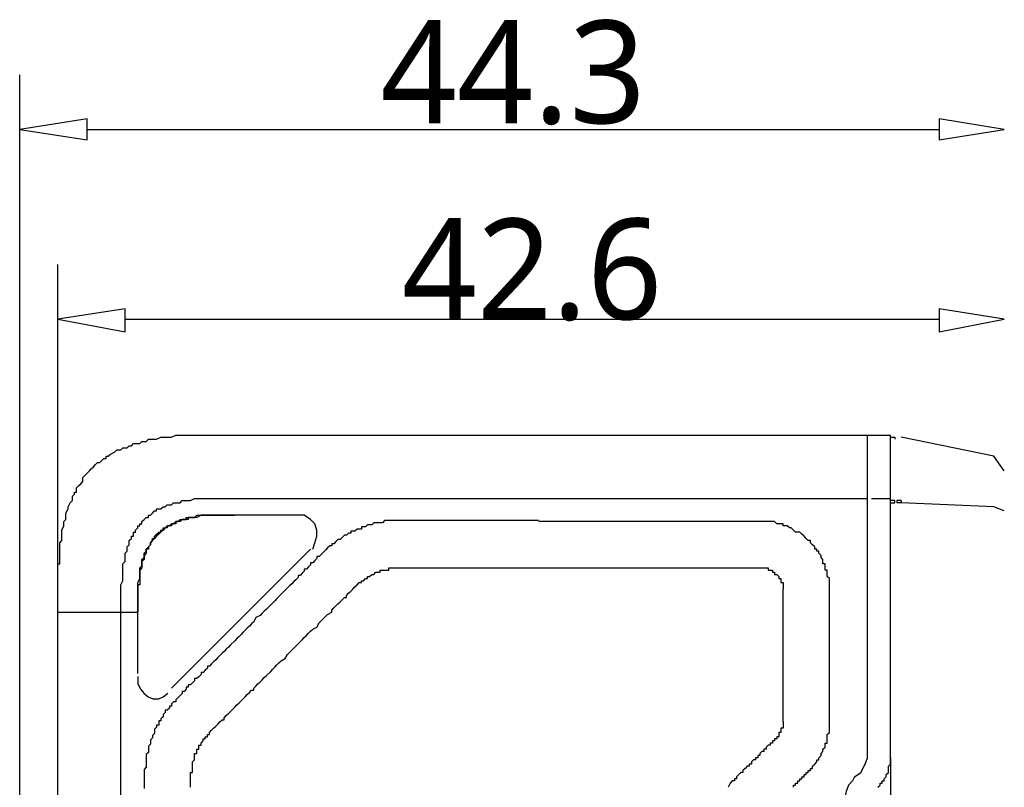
# Model space of a CAD drawing. Extents: x 1 to 383, y 56 to 366.
# Tile 25 of 28: x 280 to 318, y 327 to 357. Entities that reach past the tile are written whole.
import ezdxf

# ---------------------------------------------------------------- set-up
doc = ezdxf.new("R2010")
doc.units = 0
doc.header["$MEASUREMENT"] = 0
doc.layers.get('0').update_dxf_attribs({"linetype": 'CONTINUOUS'})
doc.styles.get("Standard").update_dxf_attribs({"font": 'Roboto-Regular.ttf'})
doc.styles.add('尺寸值样式', font='Roboto-Regular.ttf', dxfattribs={"height": 4})

msp = doc.modelspace()

# ---------------------------------------------------------------- linework, layer by layer
at = {"color": 251, "linetype": 'Continuous'}
for p, q in [((279.74247, 322.44662), (279.74247, 354.69328)), ((282.37258, 352.56789), (315.55508, 352.56789)), ((281.22294, 334.16666), (281.22294, 347.30684)), ((283.84479, 345.17757), (315.55508, 345.17757))]:
    msp.add_line(p, q, dxfattribs=at)
at = {"color": 7, "linetype": 'Continuous'}
for p, q in [((285.86296, 340.6539), (312.75955, 340.6539)), ((312.75955, 328.42508), (312.75955, 340.6539)), ((312.75955, 340.6539), (313.66107, 340.6539)), ((313.66106, 328.09367), (313.66106, 340.6539)), ((317.68895, 339.83367), (314.07461, 340.57933)), ((318.09422, 339.262), (317.68895, 339.83367)), ((288.1208, 338.19322), (312.75955, 338.19322)), ((312.92496, 338.19322), (313.66107, 338.19322)), ((314.07461, 338.02752), (313.90919, 338.02752)), ((314.0746, 338.11037), (314.0746, 338.02752)), ((317.68895, 337.86182), (314.07461, 338.02752)), ((290.5855, 337.5387), (288.1208, 337.5387)), ((290.5855, 337.5387), (288.1208, 337.5387)), ((318.09422, 337.7044), (317.68895, 337.86182)), ((300.68416, 337.29014), (299.94806, 337.29014)), ((285.6561, 330.8029), (291.07348, 336.22136)), ((299.94806, 335.48399), (300.68416, 335.48399)), ((281.22294, 303.70231), (281.22294, 333.76069)), ((281.22294, 333.76069), (284.34104, 333.76069)), ((283.68765, 306.32869), (283.68765, 333.76069)), ((284.34104, 331.37458), (284.34104, 333.76069)), ((313.66106, 328.09367), (313.66106, 304.10828)), ((312.2633, 327.3563), (312.18059, 327.1906))]:
    msp.add_line(p, q, dxfattribs=at)
for points in [[(279.74247, 352.56789), (282.37258, 352.15363), (282.37258, 352.97386), (279.74247, 352.56789), (279.74247, 352.56789)], [(318.09422, 352.56789), (315.55508, 352.97386), (315.55508, 352.15363), (318.09422, 352.56789), (318.09422, 352.56789)], [(281.22294, 345.17757), (283.84479, 344.68046), (283.84479, 345.58354), (281.22294, 345.17757), (281.22294, 345.17757)], [(318.09422, 345.17757), (315.55508, 345.58354), (315.55508, 344.68046), (318.09422, 345.17757), (318.09422, 345.17757)], [(281.22294, 333.76069), (281.22294, 334.16666), (281.22294, 334.24951), (281.22294, 334.58091), (281.22294, 334.74662), (281.22294, 334.98688), (281.22294, 335.23544), (281.22294, 335.40114), (281.22294, 335.64969), (281.30565, 335.64969), (281.30565, 335.89825), (281.30565, 336.05566), (281.30565, 336.13851), (281.30565, 336.30422), (281.30565, 336.46992), (281.38009, 336.55277), (281.38009, 336.71847), (281.38009, 336.87589), (281.38009, 336.95874), (281.46279, 337.12444), (281.46279, 337.29014), (281.5455, 337.373), (281.5455, 337.5387), (281.5455, 337.62155), (281.62821, 337.78725), (281.62821, 337.86182), (281.71092, 338.02752), (281.79363, 338.11037), (281.79363, 338.27607), (281.87633, 338.35892), (281.87633, 338.44177), (281.95904, 338.44177), (281.95904, 338.60748), (282.04175, 338.69033), (282.12446, 338.76489), (282.20717, 338.84774), (282.20717, 339.01345), (282.28988, 339.0963), (282.37258, 339.17915), (282.45529, 339.262), (282.52973, 339.34485), (282.61244, 339.4277), (282.69515, 339.51055), (282.77785, 339.5934), (282.86056, 339.5934), (282.94327, 339.66797), (283.02598, 339.75082), (283.10869, 339.75082), (283.10869, 339.83367), (283.19139, 339.83367), (283.2741, 339.91652), (283.43952, 339.99937), (283.52223, 340.08223), (283.68764, 340.08223), (283.76208, 340.16508), (283.9275, 340.16508), (284.0102, 340.24793), (284.09291, 340.24793), (284.17562, 340.33078), (284.25833, 340.33078), (284.42374, 340.33078), (284.50645, 340.41363), (284.67187, 340.41363), (284.75458, 340.49648), (284.91172, 340.49648), (285.07714, 340.49648), (285.24256, 340.57933), (285.32526, 340.57933), (285.49068, 340.57933), (285.6561, 340.57933), (285.82151, 340.6539), (285.98693, 340.6539), (286.14407, 340.6539), (286.22678, 340.6539), (286.47491, 340.6539), (286.64032, 340.6539), (286.72303, 340.6539), (286.97115, 340.6539), (287.21928, 340.6539), (287.45913, 340.6539), (287.70726, 340.6539), (288.03809, 340.6539), (288.1208, 340.6539)], [(313.66107, 340.57933), (313.74377, 340.57933), (313.82648, 340.57933), (313.82648, 340.49648)], [(283.68764, 333.76069), (283.68764, 333.92639), (283.68764, 334.00924), (283.68764, 334.16666), (283.68764, 334.33236), (283.68764, 334.41521), (283.68764, 334.58091), (283.68764, 334.74662), (283.68764, 334.82947), (283.76208, 334.98688), (283.76208, 335.06973), (283.76208, 335.23544), (283.76208, 335.40114), (283.76208, 335.48399), (283.76208, 335.64969), (283.84479, 335.73254), (283.84479, 335.81539), (283.84479, 335.89825), (283.84479, 335.97281), (283.84479, 336.05566), (283.9275, 336.13851), (283.9275, 336.22136), (283.9275, 336.30422), (284.0102, 336.38707), (284.0102, 336.46992), (284.0102, 336.55277), (284.09291, 336.63562), (284.09291, 336.71847), (284.17562, 336.71847), (284.17562, 336.80132), (284.17562, 336.87589), (284.25833, 336.87589), (284.25833, 336.95874), (284.34104, 337.04159), (284.34104, 337.12444), (284.42374, 337.12444), (284.42374, 337.20729), (284.50645, 337.20729), (284.50645, 337.29014), (284.58916, 337.373), (284.67187, 337.45585), (284.75458, 337.45585), (284.75458, 337.5387), (284.83729, 337.5387), (284.91172, 337.62155), (284.99443, 337.7044), (285.07714, 337.7044), (285.07714, 337.78725), (285.15985, 337.78725), (285.24256, 337.78725), (285.32526, 337.86182), (285.40797, 337.86182), (285.49068, 337.94467), (285.57339, 337.94467), (285.6561, 337.94467), (285.7388, 338.02752), (285.82151, 338.02752), (285.90422, 338.02752), (285.98693, 338.02752), (286.06964, 338.11037), (286.14407, 338.11037), (286.22678, 338.11037), (286.3922, 338.11037), (286.55761, 338.19322), (286.64032, 338.19322), (286.80574, 338.19322), (286.97115, 338.19322), (287.05386, 338.19322), (287.21928, 338.19322), (287.37642, 338.19322), (287.45913, 338.19322), (287.62455, 338.19322), (287.70726, 338.19322), (287.87267, 338.19322), (288.03809, 338.19322), (288.1208, 338.19322)], [(313.82648, 338.02752), (313.82648, 338.11037), (313.74377, 338.11037), (313.66107, 338.11037)], [(313.66107, 338.02752), (313.74377, 338.02752), (313.82648, 338.02752)], [(314.07461, 338.11037), (313.9919, 338.11037), (313.90919, 338.11037), (313.90919, 338.02752)], [(284.34104, 333.76069), (284.34104, 333.84354), (284.34104, 334.00924), (284.34104, 334.08381), (284.34104, 334.16666), (284.34104, 334.24951), (284.34104, 334.41521), (284.34104, 334.49806), (284.34104, 334.58091), (284.34104, 334.74662), (284.34104, 334.82947), (284.34104, 334.91232), (284.42374, 335.06973), (284.42374, 335.15259), (284.42374, 335.23544), (284.42374, 335.31829), (284.42374, 335.40114), (284.42374, 335.48399), (284.50645, 335.56684), (284.50645, 335.64969), (284.50645, 335.73254), (284.50645, 335.81539), (284.58916, 335.89825), (284.58916, 335.97281), (284.58916, 336.05566), (284.67187, 336.13851), (284.67187, 336.22136), (284.75458, 336.30422), (284.83729, 336.38707), (284.83729, 336.46992), (284.91172, 336.55277), (284.91172, 336.63562), (284.99443, 336.63562), (284.99443, 336.71847), (285.07714, 336.80132), (285.15985, 336.87589), (285.24256, 336.87589), (285.24256, 336.95874), (285.32526, 336.95874), (285.32526, 337.04159), (285.40797, 337.04159), (285.49068, 337.12444), (285.57339, 337.12444), (285.6561, 337.20729), (285.7388, 337.20729), (285.82151, 337.29014), (285.90422, 337.29014), (285.98693, 337.373), (286.06964, 337.373), (286.14407, 337.373), (286.22678, 337.373), (286.22678, 337.45585), (286.30949, 337.45585), (286.3922, 337.45585), (286.47491, 337.45585), (286.55761, 337.45585), (286.64032, 337.5387), (286.72303, 337.5387), (286.88845, 337.5387), (286.97115, 337.5387), (287.05386, 337.5387), (287.21928, 337.5387), (287.29372, 337.5387), (287.37642, 337.5387), (287.54184, 337.5387), (287.62455, 337.5387), (287.70726, 337.5387), (287.87267, 337.5387), (287.95538, 337.5387), (288.03809, 337.5387), (288.1208, 337.5387)], [(288.1208, 337.5387), (288.03809, 337.5387), (287.95538, 337.5387), (287.78997, 337.5387), (287.70726, 337.5387), (287.54184, 337.5387), (287.45913, 337.5387), (287.37642, 337.5387), (287.21928, 337.5387), (287.13657, 337.5387), (286.97115, 337.5387), (286.88845, 337.5387), (286.80574, 337.5387), (286.64032, 337.45585), (286.55761, 337.45585), (286.47491, 337.45585), (286.3922, 337.45585), (286.30949, 337.45585), (286.30949, 337.373), (286.22678, 337.373), (286.14407, 337.373), (286.06964, 337.373), (285.98693, 337.29014), (285.90422, 337.29014), (285.82151, 337.29014), (285.82151, 337.20729), (285.7388, 337.20729), (285.6561, 337.20729), (285.6561, 337.12444), (285.57339, 337.12444), (285.49068, 337.12444), (285.49068, 337.04159), (285.40797, 337.04159), (285.32526, 336.95874), (285.24256, 336.87589), (285.15985, 336.80132), (285.07714, 336.71847), (284.99443, 336.63562), (284.91172, 336.55277), (284.83729, 336.46992), (284.83729, 336.38707), (284.75458, 336.30422), (284.75458, 336.22136), (284.67187, 336.22136), (284.67187, 336.13851), (284.67187, 336.05566), (284.58916, 335.97281), (284.58916, 335.89825), (284.58916, 335.81539), (284.50645, 335.73254), (284.50645, 335.64969), (284.50645, 335.56684), (284.50645, 335.48399), (284.42374, 335.40114), (284.42374, 335.31829), (284.42374, 335.23544), (284.42374, 335.15259), (284.42374, 335.06973), (284.42374, 334.98688), (284.42374, 334.91232), (284.42374, 334.82947), (284.34104, 334.82947), (284.34104, 334.74662), (284.34104, 334.66376), (284.34104, 334.58091), (284.34104, 334.41521), (284.34104, 334.33236), (284.34104, 334.24951), (284.34104, 334.08381), (284.34104, 334.00924), (284.34104, 333.84354), (284.34104, 333.76069)], [(291.15619, 336.22136), (291.23889, 336.46992), (291.3216, 336.71847), (291.3216, 336.95874), (291.23889, 337.20729), (291.07348, 337.373), (290.82535, 337.5387), (290.5855, 337.5387)], [(299.94806, 337.33157), (299.78264, 337.33157), (299.61723, 337.33157), (299.53452, 337.33157), (299.3691, 337.33157), (299.20369, 337.33157), (299.12098, 337.33157), (298.96383, 337.33157), (298.79842, 337.33157), (298.71571, 337.33157), (298.55029, 337.33157), (298.38488, 337.33157), (298.21946, 337.33157), (298.13675, 337.33157), (297.97134, 337.33157), (297.81419, 337.33157), (297.73148, 337.33157), (297.56607, 337.33157), (297.40065, 337.33157), (297.23523, 337.33157), (297.15252, 337.33157), (296.98711, 337.33157), (296.9044, 337.33157), (296.82169, 337.33157), (296.73898, 337.33157), (296.66455, 337.33157), (296.58184, 337.33157), (296.49913, 337.33157), (296.41642, 337.33157), (296.33371, 337.33157), (296.25101, 337.33157), (296.1683, 337.33157), (296.08559, 337.33157), (296.00288, 337.33157), (295.92017, 337.33157), (295.83747, 337.33157), (295.75476, 337.33157), (295.67205, 337.33157), (295.58934, 337.33157), (295.5149, 337.33157), (295.4322, 337.33157), (295.34949, 337.33157), (295.26678, 337.33157), (295.18407, 337.33157), (295.10136, 337.33157), (295.01866, 337.33157), (294.93595, 337.33157), (294.85324, 337.33157), (294.77053, 337.33157), (294.68782, 337.33157), (294.60511, 337.33157), (294.52241, 337.33157), (294.4397, 337.33157), (294.36526, 337.33157), (294.28255, 337.33157), (294.19984, 337.33157), (294.11714, 337.33157), (294.03443, 337.33157), (293.95172, 337.33157), (293.86901, 337.24872), (293.7863, 337.24872), (293.7036, 337.24872), (293.62089, 337.24872), (293.53818, 337.24872), (293.45547, 337.16587), (293.37276, 337.16587), (293.29006, 337.16587), (293.20735, 337.08302), (293.13291, 337.08302), (293.0502, 337.08302), (293.0502, 337.00017), (292.96749, 337.00017), (292.88479, 337.00017), (292.80208, 336.91731), (292.71937, 336.91731), (292.63666, 336.91731), (292.63666, 336.84275), (292.55395, 336.84275), (292.47125, 336.7599), (292.38854, 336.7599), (292.30583, 336.67705), (292.22312, 336.59419), (292.14041, 336.59419), (292.0577, 336.51134), (291.98327, 336.42849), (291.90056, 336.42849), (291.90056, 336.34564), (291.81785, 336.34564), (291.73514, 336.26279), (291.65243, 336.17994), (291.56973, 336.09709), (291.48702, 336.01424), (291.40431, 335.93139), (291.3216, 335.93139), (291.3216, 335.85682), (291.23889, 335.77397), (291.15619, 335.69112), (291.07348, 335.69112), (291.07348, 335.60827), (290.99077, 335.52542), (290.90806, 335.44256), (290.82535, 335.44256), (290.82535, 335.35971), (290.75092, 335.27686), (290.66821, 335.19401), (290.5855, 335.19401), (290.5855, 335.11116), (290.50279, 335.02831), (290.42008, 334.95374), (290.33738, 334.87089), (290.25467, 334.78804), (290.17196, 334.70519), (290.08925, 334.62234), (290.00654, 334.53949), (289.84113, 334.37379), (289.75842, 334.29093), (289.67571, 334.20808), (289.60127, 334.12523), (289.51857, 334.05067), (289.35315, 333.88496), (289.27044, 333.80211), (289.18773, 333.71926), (289.10502, 333.63641), (288.93961, 333.55356), (288.8569, 333.38786), (288.77419, 333.30501), (288.69148, 333.22216), (288.60878, 333.1393), (288.45163, 332.98189), (288.36892, 332.89904), (288.28621, 332.81618), (288.20351, 332.73333), (288.1208, 332.65048), (287.95538, 332.48478), (287.87267, 332.40193), (287.78997, 332.31908), (287.70726, 332.23623), (287.62455, 332.16166), (287.45913, 331.99596), (287.37642, 331.91311), (287.29372, 331.83026), (287.21928, 331.74741), (287.13657, 331.66455), (287.05386, 331.66455), (287.05386, 331.5817), (286.97115, 331.49885), (286.88845, 331.416), (286.80574, 331.416), (286.80574, 331.33315), (286.72303, 331.2503), (286.64032, 331.17573), (286.55761, 331.17573), (286.55761, 331.09288), (286.47491, 331.01003), (286.3922, 330.92718), (286.30949, 330.92718), (286.30949, 330.84433), (286.22678, 330.84433), (286.22678, 330.76148), (286.14407, 330.67863), (286.06964, 330.67863), (286.06964, 330.59578), (285.98693, 330.51292), (285.90422, 330.43007), (285.82151, 330.34722), (285.82151, 330.27266), (285.7388, 330.27266), (285.6561, 330.18981), (285.6561, 330.10695), (285.57339, 330.10695), (285.57339, 330.0241), (285.49068, 329.94125), (285.40797, 329.94125), (285.40797, 329.8584), (285.32526, 329.77555), (285.32526, 329.6927), (285.24256, 329.60985), (285.24256, 329.527), (285.15985, 329.527), (285.15985, 329.44415), (285.15985, 329.36129), (285.07714, 329.36129), (285.07714, 329.28673), (284.99443, 329.20388), (284.99443, 329.12103), (284.99443, 329.03817), (284.91172, 328.95532), (284.91172, 328.87247), (284.83729, 328.78962), (284.83729, 328.70677), (284.83729, 328.62392), (284.75458, 328.54107), (284.75458, 328.45822), (284.75458, 328.38365), (284.75458, 328.3008), (284.67187, 328.21795), (284.67187, 328.1351), (284.67187, 328.05225), (284.67187, 327.9694), (284.67187, 327.88654), (284.67187, 327.80369), (284.67187, 327.72084), (284.58916, 327.63799), (284.58916, 327.55514), (284.58916, 327.48057), (284.58916, 327.39772), (284.58916, 327.31487), (284.58916, 327.23202), (284.58916, 327.14917), (284.58916, 327.06632), (284.58916, 326.98347), (284.58916, 326.90062)], [(309.64145, 337.12444), (309.55874, 337.12444), (309.47604, 337.12444), (309.47604, 337.20729), (309.39333, 337.20729), (309.31062, 337.20729), (309.22791, 337.20729), (309.1452, 337.29014), (309.06249, 337.29014), (308.97979, 337.29014), (308.89708, 337.29014), (308.81437, 337.29014), (308.73166, 337.29014), (308.64895, 337.29014), (308.57452, 337.29014), (308.49181, 337.29014), (308.4091, 337.29014), (308.32639, 337.29014), (308.24368, 337.29014), (308.16098, 337.29014), (308.07827, 337.29014), (307.99556, 337.29014), (307.91285, 337.29014), (307.83014, 337.29014), (307.74744, 337.29014), (307.66473, 337.29014), (307.58202, 337.29014), (307.49931, 337.29014), (307.4166, 337.29014), (307.34217, 337.29014), (307.25946, 337.29014), (307.17675, 337.29014), (307.09404, 337.29014), (307.01133, 337.29014), (306.92862, 337.29014), (306.84592, 337.29014), (306.76321, 337.29014), (306.6805, 337.29014), (306.59779, 337.29014), (306.51508, 337.29014), (306.43238, 337.29014), (306.34967, 337.29014), (306.26696, 337.29014), (306.19252, 337.29014), (306.10981, 337.29014), (306.02711, 337.29014), (305.9444, 337.29014), (305.86169, 337.29014), (305.77898, 337.29014), (305.69627, 337.29014), (305.61357, 337.29014), (305.53086, 337.29014), (305.44815, 337.29014), (305.36544, 337.29014), (305.28273, 337.29014), (305.20003, 337.29014), (305.11732, 337.29014), (304.96017, 337.29014), (304.79476, 337.29014), (304.62934, 337.29014), (304.46392, 337.29014), (304.29851, 337.29014), (304.2158, 337.29014), (304.05038, 337.29014), (303.88497, 337.29014), (303.72782, 337.29014), (303.5624, 337.29014), (303.39699, 337.29014), (303.23157, 337.29014), (303.06616, 337.29014), (302.90074, 337.29014), (302.73532, 337.29014), (302.57818, 337.29014), (302.41276, 337.29014), (302.24735, 337.29014), (302.08193, 337.29014), (301.91651, 337.29014), (301.7511, 337.29014), (301.58568, 337.29014), (301.42853, 337.29014), (301.26312, 337.29014), (301.0977, 337.29014), (300.93229, 337.29014), (300.84958, 337.29014), (300.68416, 337.29014)], [(309.8813, 326.94204), (309.8813, 327.02489), (309.96401, 327.02489), (309.96401, 327.10774), (310.04672, 327.10774), (310.04672, 327.1906), (310.12943, 327.1906), (310.12943, 327.27345), (310.21214, 327.27345), (310.21214, 327.3563), (310.29485, 327.3563), (310.29485, 327.43915), (310.37755, 327.43915), (310.37755, 327.51371), (310.46026, 327.51371), (310.46026, 327.59657), (310.54297, 327.59657), (310.54297, 327.67942), (310.62568, 327.67942), (310.62568, 327.76227), (310.70839, 327.84512), (310.79109, 327.92797), (310.79109, 328.01082), (310.8738, 328.01082), (310.8738, 328.09367), (310.95651, 328.17652), (310.95651, 328.25937), (311.03095, 328.34223), (311.03095, 328.42508), (311.11366, 328.49964), (311.11366, 328.58249), (311.11366, 328.66534), (311.19636, 328.66534), (311.19636, 328.7482), (311.19636, 328.83105), (311.19636, 328.9139), (311.19636, 328.99675), (311.27907, 329.0796), (311.27907, 329.16245), (311.27907, 329.2453), (311.27907, 329.32815), (311.27907, 329.40272), (311.27907, 329.48557), (311.27907, 329.56842), (311.27907, 329.65127), (311.27907, 329.73412), (311.27907, 329.81698), (311.27907, 329.89983), (311.27907, 329.98268), (311.27907, 330.06553), (311.27907, 330.14838), (311.27907, 330.23123), (311.27907, 330.3058), (311.27907, 330.38865), (311.27907, 330.4715), (311.27907, 330.55435), (311.27907, 330.6372), (311.27907, 330.72005), (311.27907, 330.8029), (311.27907, 330.88575), (311.27907, 330.96861), (311.27907, 331.05146), (311.27907, 331.13431), (311.27907, 331.29172), (311.27907, 331.37458), (311.27907, 331.45743), (311.27907, 331.54028), (311.27907, 331.70598), (311.27907, 331.78883), (311.27907, 331.87168), (311.27907, 332.03738), (311.27907, 332.12024), (311.27907, 332.1948), (311.27907, 332.27765), (311.27907, 332.44335), (311.27907, 332.52621), (311.27907, 332.60906), (311.27907, 332.69191), (311.27907, 332.85761), (311.27907, 332.94046), (311.27907, 333.02331), (311.27907, 333.10616), (311.27907, 333.26358), (311.27907, 333.34643), (311.27907, 333.42928), (311.27907, 333.59499), (311.27907, 333.67784), (311.27907, 333.76069), (311.27907, 333.84354), (311.27907, 334.00924), (311.27907, 334.08381), (311.27907, 334.16666), (311.27907, 334.24951), (311.27907, 334.33236), (311.27907, 334.41521), (311.27907, 334.49806), (311.27907, 334.58091), (311.27907, 334.66376), (311.27907, 334.74662), (311.27907, 334.82947), (311.27907, 334.91232), (311.27907, 334.98688), (311.27907, 335.06973), (311.19636, 335.15259), (311.19636, 335.23544), (311.19636, 335.31829), (311.19636, 335.40114), (311.11366, 335.40114), (311.11366, 335.48399), (311.11366, 335.56684), (311.11366, 335.64969), (311.03095, 335.64969), (311.03095, 335.73254), (311.03095, 335.81539), (310.95651, 335.89825), (310.95651, 335.97281), (310.8738, 336.05566), (310.8738, 336.13851), (310.79109, 336.13851), (310.79109, 336.22136), (310.70839, 336.22136), (310.70839, 336.30422), (310.62568, 336.38707), (310.54297, 336.46992), (310.54297, 336.55277), (310.46026, 336.55277), (310.37755, 336.63562), (310.29485, 336.71847), (310.21214, 336.80132), (310.12943, 336.87589), (310.04672, 336.87589), (309.96401, 336.87589), (309.8813, 336.95874), (309.7986, 337.04159), (309.72416, 337.04159), (309.64145, 337.12444)], [(286.3922, 326.94204), (286.3922, 327.02489), (286.3922, 327.10774), (286.3922, 327.1906), (286.3922, 327.27345), (286.3922, 327.3563), (286.3922, 327.43915), (286.3922, 327.51371), (286.47491, 327.51371), (286.47491, 327.59657), (286.47491, 327.67942), (286.47491, 327.76227), (286.47491, 327.84512), (286.47491, 327.92797), (286.55761, 328.01082), (286.55761, 328.09367), (286.55761, 328.17652), (286.55761, 328.25937), (286.64032, 328.25937), (286.64032, 328.34223), (286.64032, 328.42508), (286.72303, 328.42508), (286.72303, 328.49964), (286.72303, 328.58249), (286.80574, 328.58249), (286.80574, 328.66534), (286.88845, 328.7482), (286.88845, 328.83105), (286.97115, 328.83105), (286.97115, 328.9139), (287.05386, 328.9139), (287.05386, 328.99675), (287.13657, 328.99675), (287.13657, 329.0796), (287.21928, 329.16245), (287.29372, 329.2453), (287.37642, 329.32815), (287.45913, 329.40272), (287.54184, 329.48557), (287.62455, 329.56842), (287.70726, 329.56842), (287.70726, 329.65127), (287.78997, 329.73412), (287.87267, 329.81698), (287.95538, 329.89983), (288.03809, 329.98268), (288.1208, 330.06553), (288.20351, 330.14838), (288.28621, 330.23123), (288.36892, 330.3058), (288.45163, 330.38865), (288.52607, 330.4715), (288.60878, 330.55435), (288.69148, 330.6372), (288.77419, 330.72005), (288.8569, 330.72005), (288.8569, 330.8029), (288.93961, 330.88575), (289.02232, 330.96861), (289.10502, 331.05146), (289.18773, 331.13431), (289.27044, 331.21716), (289.35315, 331.29172), (289.51857, 331.45743), (289.60127, 331.54028), (289.67571, 331.62313), (289.75842, 331.70598), (289.84113, 331.78883), (289.92383, 331.87168), (290.08925, 331.95453), (290.17196, 332.12024), (290.25467, 332.1948), (290.33738, 332.27765), (290.42008, 332.3605), (290.50279, 332.44335), (290.5855, 332.52621), (290.75092, 332.69191), (290.82535, 332.77476), (290.90806, 332.85761), (290.99077, 332.94046), (291.07348, 333.02331), (291.15619, 333.10616), (291.3216, 333.18073), (291.40431, 333.34643), (291.48702, 333.42928), (291.56973, 333.51213), (291.65243, 333.59499), (291.73514, 333.67784), (291.90056, 333.76069), (291.90056, 333.84354), (291.98327, 333.92639), (292.0577, 334.00924), (292.14041, 334.08381), (292.22312, 334.16666), (292.30583, 334.24951), (292.38854, 334.33236), (292.47125, 334.33236), (292.47125, 334.41521), (292.55395, 334.49806), (292.63666, 334.58091), (292.71937, 334.66376), (292.80208, 334.74662), (292.88479, 334.82947), (292.96749, 334.91232), (293.0502, 334.91232), (293.0502, 334.98688), (293.13291, 334.98688), (293.20735, 335.06973), (293.29006, 335.06973), (293.29006, 335.15259), (293.37276, 335.15259), (293.45547, 335.23544), (293.53818, 335.23544), (293.62089, 335.31829), (293.7036, 335.31829), (293.7863, 335.31829), (293.7863, 335.40114), (293.86901, 335.40114), (293.95172, 335.40114), (294.03443, 335.40114), (294.11714, 335.40114), (294.11714, 335.48399), (294.19984, 335.48399), (294.28255, 335.48399), (294.36526, 335.48399), (294.4397, 335.48399), (294.52241, 335.48399), (294.60511, 335.48399), (294.68782, 335.48399), (294.77053, 335.48399), (294.85324, 335.48399), (294.93595, 335.48399), (295.01866, 335.48399), (295.10136, 335.48399), (295.18407, 335.48399), (295.26678, 335.48399), (295.34949, 335.48399), (295.4322, 335.48399), (295.5149, 335.48399), (295.58934, 335.48399), (295.67205, 335.48399), (295.75476, 335.48399), (295.83747, 335.48399), (295.92017, 335.48399), (296.00288, 335.48399), (296.08559, 335.48399), (296.1683, 335.48399), (296.25101, 335.48399), (296.33371, 335.48399), (296.41642, 335.48399), (296.49913, 335.48399), (296.58184, 335.48399), (296.66455, 335.48399), (296.73898, 335.48399), (296.82169, 335.48399), (296.9044, 335.48399), (296.98711, 335.48399), (297.06982, 335.48399), (297.15252, 335.48399), (297.23523, 335.48399), (297.40065, 335.48399), (297.56607, 335.48399), (297.64877, 335.48399), (297.81419, 335.48399), (297.97134, 335.48399), (298.05404, 335.48399), (298.21946, 335.48399), (298.30217, 335.48399), (298.46758, 335.48399), (298.633, 335.48399), (298.71571, 335.48399), (298.88112, 335.48399), (299.04654, 335.48399), (299.12098, 335.48399), (299.28639, 335.48399), (299.3691, 335.48399), (299.53452, 335.48399), (299.69993, 335.48399), (299.78264, 335.48399), (299.94806, 335.48399)], [(300.68416, 335.48399), (300.76687, 335.48399), (300.93229, 335.48399), (301.0977, 335.48399), (301.26312, 335.48399), (301.42853, 335.48399), (301.58568, 335.48399), (301.7511, 335.48399), (301.91651, 335.48399), (301.99922, 335.48399), (302.16464, 335.48399), (302.33005, 335.48399), (302.49547, 335.48399), (302.66089, 335.48399), (302.81803, 335.48399), (302.98345, 335.48399), (303.14886, 335.48399), (303.23157, 335.48399), (303.39699, 335.48399), (303.5624, 335.48399), (303.72782, 335.48399), (303.88497, 335.48399), (304.05038, 335.48399), (304.2158, 335.48399), (304.38121, 335.48399), (304.46392, 335.48399), (304.62934, 335.48399), (304.79476, 335.48399), (304.96017, 335.48399), (305.03461, 335.48399), (305.11732, 335.48399), (305.20003, 335.48399), (305.28273, 335.48399), (305.36544, 335.48399), (305.44815, 335.48399), (305.53086, 335.48399), (305.61357, 335.48399), (305.69627, 335.48399), (305.77898, 335.48399), (305.86169, 335.48399), (305.9444, 335.48399), (306.02711, 335.48399), (306.10981, 335.48399), (306.19252, 335.48399), (306.26696, 335.48399), (306.34967, 335.48399), (306.43238, 335.48399), (306.51508, 335.48399), (306.59779, 335.48399), (306.6805, 335.48399), (306.76321, 335.48399), (306.84592, 335.48399), (306.92862, 335.48399), (307.01133, 335.48399), (307.09404, 335.48399), (307.17675, 335.48399), (307.25946, 335.48399), (307.34217, 335.48399), (307.4166, 335.48399), (307.49931, 335.48399), (307.58202, 335.48399), (307.66473, 335.48399), (307.74744, 335.48399), (307.83014, 335.48399), (307.91285, 335.48399), (307.99556, 335.48399), (308.07827, 335.48399), (308.16098, 335.48399), (308.24368, 335.48399), (308.32639, 335.48399), (308.4091, 335.48399), (308.49181, 335.48399), (308.57452, 335.48399), (308.64895, 335.48399), (308.73166, 335.48399), (308.81437, 335.48399), (308.89708, 335.48399), (308.89708, 335.40114)], [(308.89708, 335.40114), (308.97979, 335.40114), (309.06249, 335.40114), (309.06249, 335.31829), (309.1452, 335.31829), (309.1452, 335.23544), (309.22791, 335.23544), (309.31062, 335.15259), (309.31062, 335.06973), (309.39333, 335.06973), (309.39333, 334.98688), (309.39333, 334.91232), (309.47604, 334.91232), (309.47604, 334.82947), (309.47604, 334.74662), (309.47604, 334.66376)], [(309.47604, 329.48557), (309.47604, 329.65127), (309.47604, 329.89983), (309.47604, 330.06553), (309.47604, 330.23123), (309.47604, 330.38865), (309.47604, 330.55435), (309.47604, 330.8029), (309.47604, 330.96861), (309.47604, 331.13431), (309.47604, 331.29172), (309.47604, 331.54028), (309.47604, 331.70598), (309.47604, 331.87168), (309.47604, 332.03738), (309.47604, 332.27765), (309.47604, 332.44335), (309.47604, 332.60906), (309.47604, 332.77476), (309.47604, 333.02331), (309.47604, 333.18073), (309.47604, 333.34643), (309.47604, 333.51213), (309.47604, 333.67784), (309.47604, 333.92639), (309.47604, 334.08381), (309.47604, 334.24951), (309.47604, 334.41521), (309.47604, 334.66376)], [(284.34104, 331.25858), (284.34104, 330.96861), (284.45683, 330.75319), (284.57262, 330.60406), (284.74631, 330.46321), (284.92826, 330.38865), (285.15985, 330.38865), (285.33353, 330.46321), (285.50722, 330.60406)], [(309.47604, 329.48557), (309.47604, 329.40272), (309.47604, 329.32815), (309.47604, 329.2453), (309.39333, 329.2453), (309.39333, 329.16245), (309.39333, 329.0796), (309.31062, 329.0796), (309.31062, 328.99675), (309.31062, 328.9139), (309.22791, 328.9139), (309.22791, 328.83105), (309.1452, 328.83105), (309.1452, 328.7482), (309.06249, 328.7482), (309.06249, 328.66534), (308.97979, 328.66534), (308.97979, 328.58249), (308.89708, 328.58249), (308.81437, 328.49964), (308.81437, 328.42508), (308.73166, 328.42508), (308.73166, 328.34223), (308.64895, 328.34223), (308.57452, 328.25937), (308.57452, 328.17652), (308.49181, 328.17652), (308.49181, 328.09367), (308.4091, 328.09367), (308.4091, 328.01082), (308.32639, 328.01082), (308.24368, 327.92797), (308.24368, 327.84512), (308.16098, 327.84512), (308.16098, 327.76227), (308.07827, 327.76227), (307.99556, 327.67942), (307.91285, 327.59657), (307.91285, 327.51371), (307.83014, 327.51371), (307.74744, 327.43915), (307.66473, 327.3563), (307.66473, 327.27345), (307.58202, 327.27345), (307.58202, 327.1906), (307.49931, 327.1906), (307.4166, 327.10774), (307.34217, 326.94204)], [(312.2633, 327.3563), (312.51142, 327.51371), (312.67684, 327.84512), (312.75955, 328.09367), (312.75955, 328.42508)], [(313.17309, 326.94204), (313.2558, 327.02489), (313.2558, 327.10774), (313.33023, 327.10774), (313.33023, 327.1906), (313.41294, 327.1906), (313.41294, 327.27345), (313.49565, 327.3563), (313.49565, 327.43915), (313.57836, 327.51371), (313.57836, 327.59657), (313.57836, 327.67942), (313.57836, 327.76227), (313.66107, 327.84512), (313.66107, 327.92797), (313.66107, 328.01082), (313.66107, 328.09367)], [(312.18059, 327.1906), (312.02345, 327.02489), (311.94074, 326.77634), (311.85803, 326.45322)]]:
    msp.add_lwpolyline(points, dxfattribs=at)

# ---------------------------------------------------------------- texts
at = {"insert": (298.96383, 354.76764), "char_height": 4, "width": 11.5340701, "attachment_point": 5, "style": '尺寸值样式'}
msp.add_mtext('{\\C7;44.3}', dxfattribs=at)
at = {"insert": (299.69994, 347.0918), "char_height": 3.928503, "width": 11.5340701, "attachment_point": 5}
msp.add_mtext('{\\C7;42.6}', dxfattribs=at)

doc.saveas('drawing.dxf')
